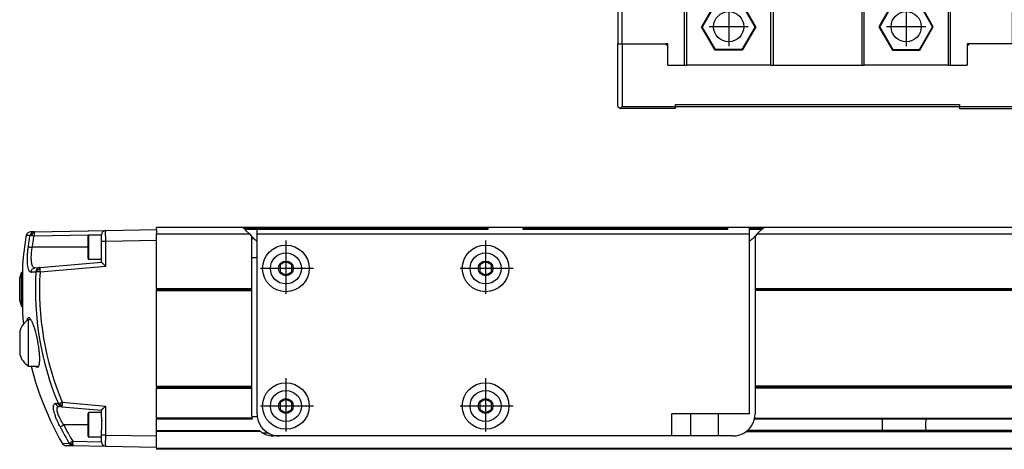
# Model space of a CAD drawing. Header units: millimetres. Extents: x -235 to 9017, y -109 to 485.
# Tile 19 of 35: x 764 to 986, y 92 to 189. Entities that reach past the tile are written whole.
import ezdxf

# ---------------------------------------------------------------- set-up
doc = ezdxf.new("R2010")
doc.units = ezdxf.units.MM
doc.linetypes.add('DOT_CENTER', pattern=[14, 12, -1, 0, -1])
doc.layers.add('1', color=7, linetype='Continuous')

# ---------------------------------------------------------------- blocks, each defined once
blk = doc.blocks.new('CABEZA_1__6', base_point=(898.43, 168.65))
at = {"color": 7, "linetype": 'Continuous'}
for p, q in [((898.43, 194.1), (898.43, 183.25)), ((899.43, 194.1), (898.43, 194.1)), ((899.43, 183.25), (899.43, 194.1)), ((899.43, 194.1), (913.43, 194.1)), ((913.43, 178.45), (913.43, 194.1)), ((913.93, 194.1), (913.43, 194.1)), ((913.93, 194.1), (913.93, 178.45)), ((932.93, 194.1), (913.93, 194.1)), ((932.93, 178.45), (932.93, 194.1)), ((933.43, 194.1), (932.93, 194.1)), ((933.43, 194.1), (953.43, 194.1)), ((933.43, 194.1), (933.43, 178.45)), ((953.43, 194.1), (953.93, 194.1)), ((953.43, 194.1), (953.43, 178.45)), ((953.93, 178.45), (953.93, 194.1)), ((972.93, 194.1), (953.93, 194.1)), ((972.93, 194.1), (972.93, 178.45)), ((973.43, 194.1), (972.93, 194.1)), ((973.43, 178.45), (973.43, 194.1)), ((973.43, 194.1), (987.43, 194.1)), ((987.43, 183.25), (987.43, 194.1)), ((987.43, 194.1), (988.43, 194.1)), ((988.43, 194.1), (988.43, 183.25)), ((920.37, 192.4), (917.3, 187.1)), ((920.45, 192.25), (917.48, 187.1)), ((926.49, 192.4), (920.37, 192.4)), ((920.45, 192.25), (920.37, 192.4)), ((926.4, 192.25), (920.45, 192.25)), ((926.4, 192.25), (926.49, 192.4)), ((929.37, 187.1), (926.4, 192.25)), ((929.55, 187.1), (926.49, 192.4)), ((960.37, 192.4), (957.3, 187.1)), ((960.45, 192.25), (957.48, 187.1)), ((966.49, 192.4), (960.37, 192.4)), ((960.45, 192.25), (960.37, 192.4)), ((966.4, 192.25), (960.45, 192.25)), ((966.4, 192.25), (966.49, 192.4)), ((969.37, 187.1), (966.4, 192.25)), ((969.55, 187.1), (966.49, 192.4)), ((917.48, 187.1), (917.3, 187.1)), ((920.37, 181.8), (917.3, 187.1)), ((920.45, 181.95), (917.48, 187.1)), ((929.37, 187.1), (926.4, 181.95)), ((929.55, 187.1), (926.49, 181.8)), ((929.37, 187.1), (929.55, 187.1)), ((957.3, 187.1), (960.37, 181.8)), ((957.48, 187.1), (957.3, 187.1)), ((957.48, 187.1), (960.45, 181.95)), ((966.4, 181.95), (969.37, 187.1)), ((966.49, 181.8), (969.55, 187.1)), ((969.37, 187.1), (969.55, 187.1)), ((898.43, 183.25), (899.43, 183.25)), ((898.43, 169.15), (898.43, 183.25)), ((899.43, 183.25), (899.43, 169.15)), ((899.43, 183.25), (909.18, 183.25)), ((909.68, 182.75), (909.18, 183.25)), ((909.68, 183.25), (909.18, 183.25)), ((909.68, 182.75), (909.68, 183.25)), ((909.68, 178.45), (909.68, 182.75)), ((977.68, 183.25), (977.18, 182.75)), ((977.18, 183.25), (977.18, 182.75)), ((977.68, 183.25), (977.18, 183.25)), ((977.18, 182.75), (977.18, 178.45)), ((987.43, 183.25), (977.68, 183.25)), ((988.43, 183.25), (987.43, 183.25)), ((991.43, 183.25), (988.43, 183.25)), ((991.43, 183.25), (992.43, 183.25)), ((991.43, 169.15), (991.43, 183.25)), ((1002.17, 183.25), (992.43, 183.25)), ((992.43, 169.15), (992.43, 183.25)), ((1002.17, 169.15), (1002.17, 183.25)), ((920.37, 181.8), (920.45, 181.95)), ((926.49, 181.8), (920.37, 181.8)), ((926.4, 181.95), (920.45, 181.95)), ((926.49, 181.8), (926.4, 181.95)), ((960.45, 181.95), (960.37, 181.8)), ((960.37, 181.8), (966.49, 181.8)), ((960.45, 181.95), (966.4, 181.95)), ((966.4, 181.95), (966.49, 181.8)), ((909.68, 178.45), (913.43, 178.45)), ((913.43, 178.45), (913.93, 178.45)), ((932.93, 178.45), (913.93, 178.45)), ((932.93, 178.45), (933.43, 178.45)), ((933.43, 178.45), (953.43, 178.45)), ((953.43, 178.45), (953.93, 178.45)), ((972.93, 178.45), (953.93, 178.45)), ((972.93, 178.45), (973.43, 178.45)), ((973.43, 178.45), (977.18, 178.45)), ((898.43, 169.15), (898.93, 168.65)), ((898.93, 168.65), (899.43, 169.15)), ((899.43, 169.15), (911.43, 169.15)), ((911.43, 169.55), (975.43, 169.55)), ((911.43, 169.15), (911.43, 169.55)), ((911.43, 169.05), (911.43, 169.15)), ((975.43, 169.05), (911.43, 169.05)), ((911.43, 168.65), (911.43, 169.05)), ((975.43, 169.55), (975.43, 169.15)), ((975.43, 169.15), (975.43, 169.05)), ((975.43, 169.15), (991.43, 169.15)), ((975.43, 169.05), (975.43, 168.65)), ((991.43, 169.15), (991.93, 168.65)), ((992.43, 169.15), (991.93, 168.65)), ((992.43, 169.15), (1002.17, 169.15)), ((1002.17, 169.15), (1001.67, 168.65)), ((911.43, 168.65), (898.93, 168.65)), ((975.43, 168.65), (991.93, 168.65)), ((991.93, 168.65), (1001.67, 168.65))]:
    blk.add_line(p, q, dxfattribs=at)
for centre in [(923.43, 187.1), (963.43, 187.1)]:
    blk.add_circle(centre, 3.4, dxfattribs=at)
at = {"layer": '1', "color": 2, "linetype": 'DOT_CENTER'}
for p, q in [((923.43, 191.5), (923.43, 182.7)), ((963.43, 191.5), (963.43, 182.7)), ((927.83, 187.1), (919.03, 187.1)), ((967.83, 187.1), (959.03, 187.1))]:
    blk.add_line(p, q, dxfattribs=at)
blk = doc.blocks.new('Li-M-7840__8', base_point=(763.62, 168.65))
blk.add_blockref('CABEZA_1__6', (898.43, 168.65))
blk = doc.blocks.new('A2', base_point=(-179, 212))
blk.add_blockref('Li-M-7840__8', (763.62, 168.65))
blk = doc.blocks.new('MOD-22E-M-Li__12', base_point=(763.62, 90.4))
at = {"color": 7, "linetype": 'Continuous'}
for p, q in [((765.98, 140.09), (765.09, 140.08)), ((766.94, 140.92), (766.06, 140.9)), ((766.42, 140.53), (766.31, 140.68)), ((779.15, 140.13), (766.87, 139.92)), ((766.94, 140.92), (779.15, 141.13)), ((779.03, 137.4), (779.03, 139.95)), ((779.15, 141.13), (783.01, 141.2)), ((782.03, 140.15), (779.23, 140.15)), ((779.23, 134.65), (779.23, 140.15)), ((782.03, 140.18), (780.03, 140.15)), ((782.03, 140.18), (782.03, 140.2)), ((782.03, 140.15), (782.03, 140.18)), ((782.03, 138.7), (782.03, 140.15)), ((783.01, 141.2), (794.43, 141.4)), ((813.91, 141.9), (794.43, 141.9)), ((794.43, 141.4), (794.43, 141.9)), ((794.43, 141.4), (794.43, 140.4)), ((794.43, 140.4), (815.41, 140.4)), ((794.43, 138.9), (794.43, 140.4)), ((869.13, 141.9), (813.91, 141.9)), ((814.41, 141.4), (813.91, 141.9)), ((869.13, 141.65), (814.16, 141.65)), ((814.66, 141.15), (814.41, 141.4)), ((817.13, 141.4), (814.41, 141.4)), ((814.66, 141.15), (815.41, 140.4)), ((815.41, 140.4), (815.88, 139.93)), ((815.88, 139.93), (815.88, 135.1)), ((815.88, 139.93), (816.31, 139.49)), ((869.13, 141.4), (817.13, 141.4)), ((817.13, 140.4), (817.13, 141.4)), ((817.13, 140.4), (928.13, 140.4)), ((817.13, 138.82), (817.13, 140.4)), ((869.13, 141.9), (869.13, 141.4)), ((877.13, 141.9), (869.13, 141.9)), ((877.13, 141.4), (877.13, 141.9)), ((923.13, 141.9), (877.13, 141.9)), ((923.13, 141.65), (877.13, 141.65)), ((914.78, 141.4), (877.13, 141.4)), ((921.08, 141.4), (914.78, 141.4)), ((923.13, 141.4), (921.08, 141.4)), ((923.13, 141.9), (923.13, 141.4)), ((928.13, 141.9), (923.13, 141.9)), ((928.13, 140.4), (928.13, 141.9)), ((931.35, 141.9), (928.13, 141.9)), ((931.1, 141.65), (928.13, 141.65)), ((930.85, 141.4), (928.13, 141.4)), ((928.13, 138.82), (928.13, 140.4)), ((929.38, 139.93), (928.91, 139.46)), ((929.85, 140.4), (929.38, 139.93)), ((929.38, 139.93), (929.38, 128.15)), ((929.85, 140.4), (930.85, 141.4)), ((929.85, 140.4), (3262.93, 140.4)), ((930.85, 141.4), (931.35, 141.9)), ((3262.93, 141.9), (931.35, 141.9)), ((783.01, 138.7), (782.03, 138.7)), ((782.03, 134.65), (782.03, 138.7)), ((794.43, 138.9), (783.01, 138.7)), ((783.01, 133.16), (783.01, 138.7)), ((794.43, 128.15), (794.43, 138.9)), ((816.31, 139.49), (815.88, 139.49)), ((816.48, 139.33), (815.88, 139.33)), ((816.34, 139.46), (816.31, 139.49)), ((817.13, 135.1), (817.13, 138.82)), ((928.13, 99.9), (928.13, 138.82)), ((779.03, 137.4), (766.46, 137.4)), ((779.03, 134.85), (779.03, 137.4)), ((764.25, 133.44), (764.25, 122.37)), ((768.14, 132.86), (782.03, 134.07)), ((768.21, 131.86), (783.01, 133.16)), ((782.03, 134.65), (779.23, 134.65)), ((782.03, 134.07), (782.03, 134.65)), ((815.88, 135.1), (815.88, 128.15)), ((815.88, 135.1), (817.13, 135.1)), ((817.13, 99.9), (817.13, 135.1)), ((823.63, 134.18), (822.3, 133.42)), ((822.3, 133.42), (822.3, 131.88)), ((824.96, 133.42), (823.63, 134.18)), ((824.96, 131.88), (824.96, 133.42)), ((868.63, 134.18), (867.3, 133.42)), ((867.3, 133.42), (867.3, 131.88)), ((869.96, 133.42), (868.63, 134.18)), ((869.96, 131.88), (869.96, 133.42)), ((763.62, 130.45), (764.02, 131.7)), ((764.02, 124.1), (764.02, 131.7)), ((764.25, 131.7), (764.02, 131.7)), ((767.05, 132.76), (768.14, 132.86)), ((822.3, 131.88), (823.63, 131.12)), ((823.63, 131.12), (824.96, 131.88)), ((867.3, 131.88), (868.63, 131.12)), ((868.63, 131.12), (869.96, 131.88)), ((763.62, 125.35), (763.62, 130.45)), ((794.43, 128.15), (815.88, 128.15)), ((794.43, 128.15), (794.43, 127.9)), ((794.43, 127.9), (815.88, 127.9)), ((794.43, 127.65), (794.43, 127.9)), ((794.43, 127.65), (815.88, 127.65)), ((794.43, 106.15), (794.43, 127.65)), ((815.88, 128.15), (815.88, 127.9)), ((815.88, 127.9), (815.88, 127.65)), ((815.88, 127.65), (815.88, 106.15)), ((929.38, 128.15), (929.38, 127.9)), ((929.38, 128.15), (3260.93, 128.15)), ((929.38, 127.9), (929.38, 127.65)), ((929.38, 127.9), (3260.93, 127.9)), ((929.38, 127.65), (929.38, 106.15)), ((3260.93, 127.65), (929.38, 127.65)), ((763.62, 125.35), (764.02, 124.1)), ((764.25, 124.1), (764.02, 124.1)), ((765.52, 121.14), (766.12, 121.14)), ((765.52, 121.14), (765.52, 110.64)), ((763.62, 118.54), (763.62, 115.89)), ((763.62, 115.89), (763.62, 113.25)), ((765.52, 110.64), (767.94, 110.65)), ((794.43, 106.15), (815.88, 106.15)), ((794.43, 105.9), (794.43, 106.15)), ((815.88, 105.9), (794.43, 105.9)), ((794.43, 105.9), (794.43, 105.65)), ((794.43, 105.65), (815.88, 105.65)), ((794.43, 98.9), (794.43, 105.65)), ((815.88, 106.15), (815.88, 105.9)), ((815.88, 105.9), (815.88, 105.65)), ((815.88, 105.65), (815.88, 99.9)), ((929.38, 106.15), (929.38, 105.9)), ((3260.93, 106.15), (929.38, 106.15)), ((929.38, 105.9), (929.38, 105.65)), ((929.38, 105.9), (3260.93, 105.9)), ((929.38, 105.65), (929.38, 99.9)), ((3260.93, 105.65), (929.38, 105.65)), ((773.21, 102.5), (783.01, 101.64)), ((823.63, 103.18), (822.3, 102.42)), ((822.3, 102.42), (822.3, 100.88)), ((824.96, 102.42), (823.63, 103.18)), ((824.96, 100.88), (824.96, 102.42)), ((868.63, 103.18), (867.3, 102.42)), ((867.3, 102.42), (867.3, 100.88)), ((869.96, 102.42), (868.63, 103.18)), ((869.96, 100.88), (869.96, 102.42)), ((773.14, 101.5), (772.49, 101.56)), ((773.14, 101.5), (782.03, 100.72)), ((779.03, 97.4), (779.03, 99.95)), ((779.23, 94.65), (779.23, 100.15)), ((782.03, 100.15), (779.23, 100.15)), ((782.03, 100.15), (782.03, 100.72)), ((782.03, 99.11), (782.03, 100.15)), ((783.01, 95.1), (783.01, 101.64)), ((822.3, 100.88), (823.63, 100.12)), ((823.63, 100.12), (824.96, 100.88)), ((867.3, 100.88), (868.63, 100.12)), ((868.63, 100.12), (869.96, 100.88)), ((910.63, 94.9), (910.63, 99.9)), ((914.78, 99.9), (910.63, 99.9)), ((914.78, 99.9), (914.78, 94.9)), ((921.08, 99.9), (914.78, 99.9)), ((928.13, 99.9), (921.08, 99.9)), ((921.08, 99.9), (921.08, 94.9)), ((782.13, 96.46), (782.13, 98.33)), ((815.98, 98.9), (794.43, 98.9)), ((794.43, 98.9), (794.43, 98.65)), ((816.04, 98.65), (794.43, 98.65)), ((794.43, 96.15), (794.43, 98.65)), ((817.18, 99.21), (815.93, 99.21)), ((3260.93, 98.65), (929.22, 98.65)), ((929.28, 98.9), (3260.93, 98.9)), ((779.03, 97.4), (773.52, 97.4)), ((779.03, 94.85), (779.03, 97.4)), ((782.03, 95.1), (782.03, 95.68)), ((794.43, 95.9), (794.43, 96.15)), ((794.43, 96.15), (817.57, 96.15)), ((794.43, 94.9), (794.43, 95.9)), ((817.88, 95.9), (794.43, 95.9)), ((819.71, 95.52), (818.46, 95.52)), ((927.38, 95.9), (1062.93, 95.9)), ((3260.93, 96.15), (927.68, 96.15)), ((773.2, 93.26), (774.81, 93.23)), ((775.56, 93.72), (782.03, 93.61)), ((782.03, 94.65), (779.23, 94.65)), ((782.03, 94.65), (782.03, 95.1)), ((783.01, 95.1), (782.03, 95.1)), ((782.03, 93.61), (782.03, 94.65)), ((782.03, 93.6), (782.03, 93.61)), ((783.01, 95.1), (794.43, 94.9)), ((794.43, 92.4), (794.43, 94.9)), ((822.13, 94.9), (820.88, 94.9)), ((876.93, 94.9), (822.13, 94.9)), ((876.94, 94.9), (876.93, 94.9)), ((884.93, 94.9), (876.94, 94.9)), ((910.63, 94.9), (884.93, 94.9)), ((912.68, 94.9), (910.63, 94.9)), ((914.78, 94.9), (912.68, 94.9)), ((921.08, 94.9), (914.78, 94.9)), ((923.18, 94.9), (921.08, 94.9)), ((924.38, 94.9), (923.18, 94.9)), ((774.05, 92.75), (775.63, 92.73)), ((775.63, 92.73), (783.01, 92.6)), ((783.01, 92.6), (794.43, 92.4)), ((794.43, 92.15), (794.43, 92.4)), ((794.43, 92.15), (794.43, 91.9)), ((794.43, 92.15), (3260.93, 92.15)), ((3260.93, 91.9), (794.43, 91.9))]:
    blk.add_line(p, q, dxfattribs=at)
for centre, radius in [((823.63, 132.65), 5.25), ((868.63, 132.65), 5.25), ((823.63, 132.65), 3.5), ((868.63, 132.65), 3.5), ((823.63, 132.65), 1.66), ((868.63, 132.65), 1.66), ((823.63, 101.65), 5.25), ((868.63, 101.65), 5.25), ((823.63, 101.65), 3.5), ((868.63, 101.65), 3.5), ((823.63, 101.65), 1.66), ((868.63, 101.65), 1.66)]:
    blk.add_circle(centre, radius, dxfattribs=at)
for centre, radius, start, end in [((834.03, 127.9), 70, 169.9837, 175.4654), ((766.08, 139.9), 1, 91, 169.9837), ((766.97, 139.92), 1, 130.9317, 170.1965), ((767.61, 139.91), 1.34, 152.7729, 174.9941), ((766.95, 139.94), 0.98, 91.055, 130.9129), ((766.92, 139.34), 1.29, 91.7609, 112.5722), ((775, 140.12), 8.13, 176.4393, 181.4199), ((779.23, 139.95), 0.2, 90, 180), ((779.23, 140.95), 0.2, 90, 113.5904), ((783.03, 140.2), 1, 91.0702, 180), ((819.88, 143), 5, 225, 227.2307), ((819.88, 143), 5, 227.2307, 236.633), ((925.38, 143), 5, 303.367, 315), ((779.23, 134.85), 0.2, 180, 270), ((833.67, 127.9), 66.51, 176.5371, 202.799), ((768.29, 131.88), 1.01, 137.56, 177.5613), ((768.23, 131.93), 0.931, 95.234, 137.5265), ((769.11, 131.92), 1.48, 160.8834, 181.0702), ((768.34, 131.31), 1.27, 98.5252, 119.9191), ((833.65, 127.9), 65.56, 176.5372, 202.7992), ((834.03, 127.9), 70, 184.5346, 186.3818), ((768.57, 116.93), 5.2, 125.8445, 161.9549), ((768.57, 114.86), 5.2, 198.0451, 234.1555), ((834.03, 127.9), 70, 194.2727, 209.6635), ((773.28, 102.46), 0.991, 199.9311, 231.3279), ((774.17, 102.46), 1.5, 187.2151, 203.6055), ((773.22, 102.4), 0.904, 231.5706, 264.9008), ((773.19, 103.07), 1.28, 251.898, 268.5914), ((779.23, 99.95), 0.2, 90, 180), ((820.88, 99.9), 5, 180, 187.9128), ((822.13, 99.9), 5, 180, 187.9554), ((924.38, 99.9), 5, 348.463, 360), ((820.88, 99.9), 5, 187.9128, 191.5323), ((820.88, 99.9), 5, 191.5323, 194.4728), ((822.13, 99.9), 5, 187.9554, 241.1103), ((924.38, 99.9), 5, 311.4096, 345.5225), ((924.38, 99.9), 5, 345.5225, 348.463), ((832.78, 127.87), 67.53, 207.2421, 210.8584), ((832.71, 127.87), 66.57, 207.2461, 210.8624), ((820.88, 99.9), 5, 228.5834, 233.1225), ((820.88, 99.9), 5, 233.1225, 241.03), ((820.88, 99.9), 5, 241.03, 270), ((822.13, 99.9), 5, 241.1103, 270), ((924.38, 99.9), 5, 270.0055, 306.8733), ((924.38, 99.9), 5, 306.8699, 311.4096), ((774.07, 93.75), 1, 209.6635, 269), ((775.67, 93.71), 0.987, 208.9209, 238.5924), ((776.39, 93.75), 1.37, 194.2394, 211.658), ((783.69, 93.52), 8.13, 178.5836, 183.5642), ((779.23, 94.85), 0.2, 180, 270), ((783.03, 93.6), 1, 180, 269), ((775.65, 93.68), 0.954, 238.6101, 268.9476), ((775.46, 94.38), 1.36, 260.4047, 275.157)]:
    blk.add_arc(centre, radius, start, end, dxfattribs=at)
for points, knots in [([(765.57, 137.53), (765.6, 137.73), (765.66, 138.16), (765.76, 138.8), (765.87, 139.45), (765.94, 139.88), (765.98, 140.09)], [0, 0, 0, 0, 0.605682, 1.294592, 1.942482, 2.590363, 2.590363, 2.590363, 2.590363]), ([(766.28, 140.03), (766.24, 140.04), (766.18, 140.05), (766.1, 140.07), (766.05, 140.08), (766.02, 140.08), (765.99, 140.09), (765.98, 140.09)], [0, 0, 0, 0, 0.1139691, 0.2054774, 0.2319626, 0.271097, 0.3060193, 0.3060193, 0.3060193, 0.3060193]), ([(766.87, 139.92), (766.82, 139.93), (766.72, 139.95), (766.58, 139.97), (766.43, 140), (766.34, 140.02), (766.28, 140.03)], [0, 0, 0, 0, 0.1320325, 0.3116587, 0.4300509, 0.5959339, 0.5959339, 0.5959339, 0.5959339]), ([(766.46, 137.4), (766.52, 137.82), (766.64, 138.66), (766.79, 139.5), (766.87, 139.92)], [0, 0, 0, 0, 1.276769, 2.553431, 2.553431, 2.553431, 2.553431]), ([(766.94, 140.92), (766.93, 140.91), (766.9, 140.87), (766.89, 140.76), (766.89, 140.68), (766.88, 140.62)], [0, 0, 0, 0, 0.0409859, 0.1423251, 0.3023472, 0.3023472, 0.3023472, 0.3023472]), ([(783.01, 138.7), (783.01, 138.86), (783.01, 139.18), (783.01, 139.55), (783, 139.83), (783, 140.02), (783, 140.24), (783, 140.46), (783, 140.65), (783, 140.81), (783, 140.92), (783, 141.02), (783.01, 141.1), (783.01, 141.16), (783.01, 141.19), (783.01, 141.2), (783.01, 141.2)], [0, 0, 0, 0, 0.487156, 0.955136, 1.117487, 1.315953, 1.537247, 1.768084, 1.973509, 2.127635, 2.237289, 2.309298, 2.412206, 2.469516, 2.494315, 2.499681, 2.499681, 2.499681, 2.499681]), ([(766.17, 131.82), (766.07, 131.85), (765.85, 131.9), (765.63, 132.31), (765.49, 132.81), (765.38, 133.58), (765.34, 134.41), (765.36, 135.47), (765.43, 136.49), (765.53, 137.23), (765.57, 137.53)], [0, 0, 0, 0, 0.310836, 0.643265, 1.300926, 1.900668, 2.949521, 3.787356, 5.090958, 6.018347, 6.018347, 6.018347, 6.018347]), ([(765.57, 137.53), (765.58, 137.53), (765.62, 137.52), (765.68, 137.51), (765.77, 137.5), (765.88, 137.48), (766, 137.46), (766.14, 137.44), (766.29, 137.42), (766.4, 137.41), (766.46, 137.4)], [0, 0, 0, 0, 0.0524876, 0.1049789, 0.1947092, 0.3061786, 0.4363753, 0.5816884, 0.7142563, 0.9014739, 0.9014739, 0.9014739, 0.9014739]), ([(767.05, 132.76), (766.98, 132.77), (766.78, 132.79), (766.6, 133.02), (766.47, 133.29), (766.37, 133.62), (766.27, 134.18), (766.23, 134.85), (766.25, 135.61), (766.3, 136.29), (766.37, 136.89), (766.43, 137.25), (766.46, 137.4)], [0, 0, 0, 0, 0.214693, 0.587243, 0.794571, 1.129211, 1.621209, 2.476862, 3.156225, 3.891228, 4.513931, 4.975019, 4.975019, 4.975019, 4.975019]), ([(783.01, 133.16), (782.95, 133.21), (782.84, 133.32), (782.67, 133.47), (782.52, 133.61), (782.38, 133.73), (782.26, 133.84), (782.17, 133.93), (782.1, 134), (782.05, 134.04), (782.03, 134.07), (782.03, 134.07)], [0, 0, 0, 0, 0.240596, 0.467024, 0.67557, 0.862524, 1.024172, 1.156802, 1.256706, 1.320177, 1.343551, 1.343551, 1.343551, 1.343551]), ([(766.17, 131.82), (766.23, 132.06), (766.35, 132.54), (766.82, 132.69), (767.05, 132.76)], [0, 0, 0, 0, 0.695186, 1.376868, 1.376868, 1.376868, 1.376868]), ([(766.17, 131.82), (766.26, 131.83), (766.43, 131.84), (766.7, 131.87), (766.98, 131.89), (767.18, 131.91), (767.27, 131.92)], [0, 0, 0, 0, 0.255073, 0.524842, 0.809003, 1.107695, 1.107695, 1.107695, 1.107695]), ([(767.63, 131.9), (767.58, 131.9), (767.51, 131.9), (767.42, 131.91), (767.34, 131.91), (767.3, 131.92), (767.27, 131.92)], [0, 0, 0, 0, 0.1327287, 0.2172426, 0.2876347, 0.3547587, 0.3547587, 0.3547587, 0.3547587]), ([(767.71, 132.41), (767.69, 132.43), (767.66, 132.46), (767.61, 132.5), (767.57, 132.54), (767.55, 132.55), (767.54, 132.56)], [0, 0, 0, 0, 0.0739551, 0.1426895, 0.19307, 0.2270125, 0.2270125, 0.2270125, 0.2270125]), ([(768.21, 131.86), (768.17, 131.86), (768.06, 131.87), (767.91, 131.88), (767.76, 131.89), (767.67, 131.89), (767.63, 131.9)], [0, 0, 0, 0, 0.1343547, 0.3073511, 0.4509452, 0.583074, 0.583074, 0.583074, 0.583074]), ([(768.14, 132.86), (768.14, 132.82), (768.14, 132.72), (768.15, 132.62), (768.15, 132.56)], [0, 0, 0, 0, 0.1258954, 0.2926505, 0.2926505, 0.2926505, 0.2926505]), ([(768.15, 132.56), (768.16, 132.46), (768.18, 132.22), (768.2, 131.99), (768.21, 131.86)], [0, 0, 0, 0, 0.3239303, 0.7061475, 0.7061475, 0.7061475, 0.7061475]), ([(765.66, 121.54), (765.6, 121.52), (765.45, 121.48), (765.36, 121.29), (765.29, 121.1), (765.27, 120.99), (765.25, 120.94)], [0, 0, 0, 0, 0.1798506, 0.4307972, 0.5956307, 0.7724255, 0.7724255, 0.7724255, 0.7724255]), ([(767.64, 110.36), (767.71, 110.38), (767.85, 110.44), (767.94, 110.64), (768.01, 110.85), (768.07, 111.12), (768.11, 111.43), (768.14, 111.79), (768.15, 112.22), (768.14, 112.81), (768.09, 113.53), (768.01, 114.28), (767.92, 114.97), (767.83, 115.55), (767.72, 116.19), (767.58, 116.89), (767.41, 117.63), (767.26, 118.19), (767.14, 118.64), (767.01, 119.07), (766.85, 119.56), (766.65, 120.11), (766.44, 120.59), (766.22, 121), (766.03, 121.28), (765.84, 121.49), (765.71, 121.52), (765.66, 121.54)], [0, 0, 0, 0, 0.211116, 0.435631, 0.615919, 0.889934, 1.280009, 1.550275, 1.974073, 2.562269, 3.326732, 4.117351, 4.831374, 5.429965, 5.873775, 6.788123, 7.552659, 8.146012, 8.546262, 8.945648, 9.48211, 10.089537, 10.703284, 11.077924, 11.454627, 11.727986, 11.879494, 11.879494, 11.879494, 11.879494]), ([(767.22, 110.64), (767.23, 110.63), (767.25, 110.61), (767.3, 110.54), (767.38, 110.46), (767.5, 110.37), (767.59, 110.36), (767.64, 110.36)], [0, 0, 0, 0, 0.0477735, 0.0934597, 0.2438556, 0.3923907, 0.5290821, 0.5290821, 0.5290821, 0.5290821]), ([(772.74, 96.95), (772.56, 97.32), (772.25, 97.94), (771.87, 98.84), (771.61, 99.57), (771.44, 100.15), (771.31, 100.68), (771.23, 101.15), (771.22, 101.56), (771.26, 101.84), (771.34, 102.07), (771.53, 102.19), (771.64, 102.19), (771.69, 102.19)], [0, 0, 0, 0, 1.221964, 2.080687, 2.926097, 3.535593, 3.913429, 4.554377, 4.942878, 5.134039, 5.429331, 5.618684, 5.756846, 5.756846, 5.756846, 5.756846]), ([(771.69, 102.19), (771.77, 102.02), (771.95, 101.69), (772.31, 101.6), (772.49, 101.56)], [0, 0, 0, 0, 0.537244, 1.062568, 1.062568, 1.062568, 1.062568]), ([(772.35, 102.13), (772.29, 102.13), (772.18, 102.14), (772.01, 102.16), (771.85, 102.17), (771.74, 102.18), (771.69, 102.19)], [0, 0, 0, 0, 0.1726495, 0.3423354, 0.5073641, 0.6668909, 0.6668909, 0.6668909, 0.6668909]), ([(772.35, 102.13), (772.37, 102.14), (772.41, 102.15), (772.48, 102.18), (772.57, 102.22), (772.64, 102.25), (772.68, 102.27)], [0, 0, 0, 0, 0.0580382, 0.1379921, 0.2225999, 0.3555383, 0.3555383, 0.3555383, 0.3555383]), ([(772.68, 102.27), (772.71, 102.28), (772.8, 102.32), (772.93, 102.37), (773.07, 102.44), (773.17, 102.48), (773.21, 102.5)], [0, 0, 0, 0, 0.1127976, 0.275919, 0.4274897, 0.583342, 0.583342, 0.583342, 0.583342]), ([(773.21, 102.5), (773.2, 102.37), (773.18, 102.13), (773.16, 101.9), (773.16, 101.79)], [0, 0, 0, 0, 0.3822172, 0.7061474, 0.7061474, 0.7061474, 0.7061474]), ([(773.52, 97.4), (773.44, 97.53), (773.25, 97.84), (772.95, 98.35), (772.69, 98.86), (772.47, 99.34), (772.3, 99.79), (772.14, 100.26), (772.04, 100.73), (772.02, 101.1), (772.1, 101.36), (772.19, 101.49), (772.34, 101.56), (772.44, 101.56), (772.49, 101.56)], [0, 0, 0, 0, 0.47344, 1.082659, 1.784724, 2.177804, 2.679536, 3.224611, 3.659166, 4.134707, 4.29533, 4.461005, 4.621471, 4.759806, 4.759806, 4.759806, 4.759806]), ([(772.79, 101.85), (772.78, 101.84), (772.75, 101.8), (772.71, 101.75), (772.69, 101.72), (772.67, 101.7), (772.66, 101.69)], [0, 0, 0, 0, 0.0692057, 0.1311016, 0.1777467, 0.2075385, 0.2075385, 0.2075385, 0.2075385]), ([(773.16, 101.79), (773.15, 101.74), (773.15, 101.64), (773.14, 101.54), (773.14, 101.5)], [0, 0, 0, 0, 0.1667552, 0.2926506, 0.2926506, 0.2926506, 0.2926506]), ([(782.03, 100.72), (782.03, 100.73), (782.05, 100.75), (782.1, 100.79), (782.17, 100.86), (782.26, 100.95), (782.38, 101.06), (782.52, 101.19), (782.67, 101.33), (782.84, 101.48), (782.95, 101.58), (783.01, 101.64)], [0, 0, 0, 0, 0.023375, 0.086845, 0.186749, 0.31938, 0.481028, 0.667981, 0.876528, 1.102955, 1.343551, 1.343551, 1.343551, 1.343551]), ([(782.03, 99.11), (782.03, 99.05), (782.03, 98.93), (782.06, 98.74), (782.09, 98.54), (782.12, 98.4), (782.13, 98.33)], [0, 0, 0, 0, 0.1809464, 0.374628, 0.576469, 0.786852, 0.786852, 0.786852, 0.786852]), ([(958.03, 98.64), (958.03, 98.58), (958.03, 98.47), (958.03, 98.21), (958.04, 97.85), (958.04, 97.4), (958.04, 96.94), (958.03, 96.58), (958.03, 96.32), (958.03, 96.21), (958.03, 96.16)], [0, 0, 0, 0, 0.162746, 0.325927, 0.782823, 1.240783, 1.698106, 2.15437, 2.318227, 2.481645, 2.481645, 2.481645, 2.481645]), ([(967.83, 98.63), (967.83, 98.44), (967.82, 98.02), (967.81, 97.4), (967.82, 96.77), (967.83, 96.36), (967.83, 96.16)], [0, 0, 0, 0, 0.587429, 1.235381, 1.883328, 2.470727, 2.470727, 2.470727, 2.470727]), ([(772.74, 96.95), (772.78, 96.99), (772.92, 97.08), (773.19, 97.22), (773.4, 97.33), (773.52, 97.4)], [0, 0, 0, 0, 0.1744444, 0.4909198, 0.9042976, 0.9042976, 0.9042976, 0.9042976]), ([(782.03, 95.68), (782.03, 95.74), (782.03, 95.87), (782.06, 96.06), (782.09, 96.26), (782.12, 96.39), (782.13, 96.46)], [0, 0, 0, 0, 0.1809464, 0.374628, 0.576469, 0.786852, 0.786852, 0.786852, 0.786852]), ([(774.81, 93.23), (774.84, 93.25), (774.92, 93.32), (775.01, 93.38), (775.07, 93.41)], [0, 0, 0, 0, 0.114816, 0.3194425, 0.3194425, 0.3194425, 0.3194425]), ([(775.07, 93.41), (775.14, 93.46), (775.31, 93.57), (775.47, 93.67), (775.56, 93.72)], [0, 0, 0, 0, 0.273573, 0.5875928, 0.5875928, 0.5875928, 0.5875928]), ([(783.01, 92.6), (783.01, 92.63), (783.01, 92.69), (783, 92.79), (783, 92.91), (783, 93.09), (783, 93.39), (783, 93.75), (783, 94.15), (783.01, 94.5), (783.01, 94.82), (783.01, 95.01), (783.01, 95.1)], [0, 0, 0, 0, 0.10076, 0.18985, 0.293723, 0.469274, 0.732936, 1.183061, 1.543198, 1.925699, 2.252305, 2.499723, 2.499723, 2.499723, 2.499723]), ([(775.23, 93.03), (775.22, 93.01), (775.2, 92.98), (775.18, 92.93), (775.16, 92.89), (775.16, 92.87), (775.15, 92.86)], [0, 0, 0, 0, 0.0668016, 0.1216503, 0.1602744, 0.1828233, 0.1828233, 0.1828233, 0.1828233]), ([(775.58, 93.02), (775.58, 92.97), (775.59, 92.88), (775.6, 92.78), (775.63, 92.74), (775.63, 92.73)], [0, 0, 0, 0, 0.1600221, 0.2613613, 0.3023472, 0.3023472, 0.3023472, 0.3023472])]:
    blk.add_open_spline(points, degree=3, knots=knots, dxfattribs=at)
at = {"layer": '1', "color": 2, "linetype": 'DOT_CENTER'}
for p, q in [((823.63, 138.9), (823.63, 126.4)), ((868.63, 138.9), (868.63, 126.4)), ((829.88, 132.65), (817.38, 132.65)), ((874.88, 132.65), (862.38, 132.65)), ((823.63, 107.9), (823.63, 95.4)), ((868.63, 107.9), (868.63, 95.4)), ((829.88, 101.65), (817.38, 101.65)), ((874.88, 101.65), (862.38, 101.65))]:
    blk.add_line(p, q, dxfattribs=at)
blk = doc.blocks.new('Li-M-7840__14', base_point=(763.62, 90.4))
blk.add_blockref('MOD-22E-M-Li__12', (763.62, 90.4))
blk = doc.blocks.new('B1', base_point=(-179, 116.9))
blk.add_blockref('Li-M-7840__14', (763.62, 90.4))

msp = doc.modelspace()

# ---------------------------------------------------------------- block references
for name, p in [('A2', (-179, 212)), ('B1', (-179, 116.9))]:
    msp.add_blockref(name, p)

doc.saveas('drawing.dxf')
